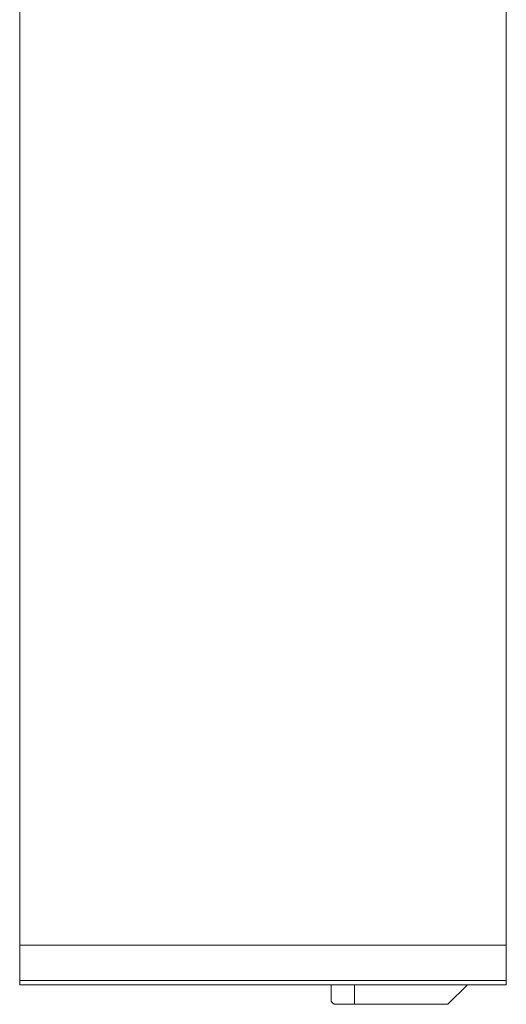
# Model space of a CAD drawing. Header units: millimetres. Extents: x 299 to 1025, y 4 to 1359.
# Tile 17 of 48: x 849 to 974, y 183 to 436. Entities that reach past the tile are written whole.
import ezdxf

# ---------------------------------------------------------------- set-up
doc = ezdxf.new("R2010")
doc.units = ezdxf.units.MM

msp = doc.modelspace()

# ---------------------------------------------------------------- linework, layer by layer
at = {"color": 7, "linetype": 'Continuous', "lineweight": 15}
for p, q in [((848.91, 478.13), (848.91, 198.58)), ((973.91, 478.13), (973.91, 198.58)), ((973.91, 198.58), (848.91, 198.58)), ((848.91, 189.48), (848.91, 198.58)), ((973.91, 189.48), (973.91, 198.58)), ((848.91, 189.48), (973.91, 189.48)), ((848.91, 188.36), (848.91, 189.48)), ((973.91, 188.36), (848.91, 188.36)), ((928.91, 184.47), (928.91, 188.36)), ((958.91, 183.36), (963.91, 188.36)), ((973.91, 188.36), (973.91, 189.48)), ((929.72, 183.36), (934.91, 183.36)), ((934.91, 183.36), (958.91, 183.36))]:
    msp.add_line(p, q, dxfattribs=at)
at = {"color": 8, "linetype": 'Continuous', "lineweight": 15}
msp.add_line((934.91, 183.36), (934.91, 188.36), dxfattribs=at)
at = {"color": 7, "linetype": 'Continuous', "lineweight": 15}
msp.add_ellipse((934.91, 184.47), major_axis=(6, 0), ratio=0.37037, start_param=3.141593, end_param=3.665191, dxfattribs=at)

doc.saveas('drawing.dxf')
